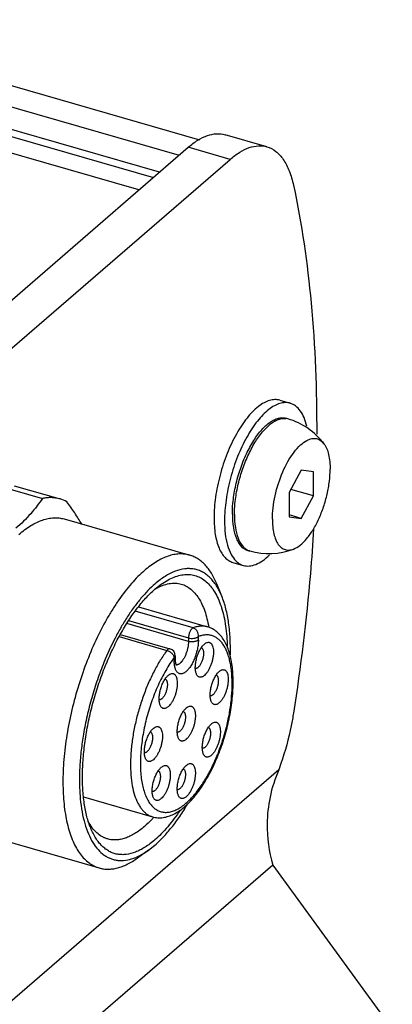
# Model space of a CAD drawing. Header units: millimetres. Extents: x 0 to 420, y 0 to 297.
# Tile 55 of 85: x 175 to 190, y 53 to 94. Entities that reach past the tile are written whole.
import ezdxf

# ---------------------------------------------------------------- set-up
doc = ezdxf.new("R2010")
doc.units = ezdxf.units.MM
doc.header["$LTSCALE"] = 23.1
for name, color, linetype in [('0000008877_2_KÖRPERKANTE', 7, 'CONTINUOUS'), ('0000019407_2_KÖRPERKANTE', 7, 'CONTINUOUS'), ('0000242733_2_KÖRPERKANTE', 7, 'CONTINUOUS'), ('0000244543_2_KÖRPERKANTE', 7, 'CONTINUOUS'), ('0000434248_2_KÖRPERKANTE', 7, 'CONTINUOUS')]:
    doc.layers.add(name, color=color, linetype=linetype)

msp = doc.modelspace()

# ---------------------------------------------------------------- linework, layer by layer
at = {"layer": '0000008877_2_KÖRPERKANTE', "color": 7, "linetype": 'Continuous'}
for p, q in [((185.5043, 78.4457), (185.9373, 78.3207)), ((183.5629, 71.7204), (183.9959, 71.5954))]:
    msp.add_line(p, q, dxfattribs=at)
for points, knots in [([(185.5043, 78.4455), (185.4381, 78.4644), (185.2939, 78.4816), (185.0696, 78.4423), (184.8385, 78.3413), (184.5072, 78.1152), (184.1038, 77.6856), (183.6759, 77.0219), (183.304, 76.2248), (183.0157, 75.3481), (182.8323, 74.4538), (182.7836, 73.8554), (182.7836, 73.5675)], [0, 0, 0, 0, 0.034099, 0.0706863, 0.111663, 0.1581828, 0.2686675, 0.40081, 0.5484179, 0.703509, 0.8572622, 1, 1, 1, 1]), ([(185.9373, 78.3205), (185.8711, 78.3394), (185.7269, 78.3566), (185.5026, 78.3173), (185.2715, 78.2163), (184.9402, 77.9902), (184.5368, 77.5606), (184.1089, 76.8969), (183.737, 76.0998), (183.4487, 75.2231), (183.2653, 74.3288), (183.2166, 73.7304), (183.2166, 73.4425)], [0, 0, 0, 0, 0.034099, 0.0706863, 0.111663, 0.1581828, 0.2686675, 0.40081, 0.5484179, 0.703509, 0.8572622, 1, 1, 1, 1]), ([(186.6244, 77.3631), (186.5958, 77.4854), (186.5279, 77.7099), (186.3744, 78.0006), (186.1794, 78.2136), (186.018, 78.2974), (185.9373, 78.3205)], [0, 0, 0, 0, 0.3060969, 0.5687673, 0.7952143, 1, 1, 1, 1]), ([(182.7836, 73.5675), (182.7836, 73.3369), (182.8117, 72.9117), (182.9351, 72.4147), (183.0929, 72.1013), (183.2275, 71.9231), (183.3836, 71.7917), (183.5029, 71.7378), (183.5629, 71.7206)], [0, 0, 0, 0, 0.3253499, 0.5990536, 0.7149269, 0.8182622, 0.9118538, 1, 1, 1, 1]), ([(183.2166, 73.4425), (183.2166, 73.2618), (183.2345, 72.9207), (183.3216, 72.4497), (183.4662, 72.0628), (183.6128, 71.8539), (183.6948, 71.7746)], [0, 0, 0, 0, 0.3056147, 0.5763544, 0.8069716, 1, 1, 1, 1]), ([(183.996, 71.5956), (184.0761, 71.5727), (184.2554, 71.5578), (184.5316, 71.6313), (184.8132, 71.7926), (184.9889, 71.9429), (185.0773, 72.0291)], [0, 0, 0, 0, 0.2056242, 0.4324262, 0.6951157, 1, 1, 1, 1]), ([(183.6948, 71.7746), (183.7382, 71.7326), (183.8316, 71.6591), (183.9408, 71.6114), (183.996, 71.5956)], [0, 0, 0, 0, 0.5128018, 1, 1, 1, 1])]:
    msp.add_open_spline(points, degree=3, knots=knots, dxfattribs=at)
at = {"layer": '0000019407_2_KÖRPERKANTE', "color": 7, "linetype": 'Continuous'}
for p, q in [((185.8437, 77.6712), (185.7571, 77.6962)), ((186.3956, 75.5455), (185.8956, 74.6125)), ((186.8956, 75.4786), (186.3956, 75.5455)), ((186.8956, 74.4786), (186.8956, 75.4786)), ((186.8956, 74.4786), (185.9673, 74.7465)), ((185.8956, 74.6125), (185.8956, 73.6125)), ((186.3956, 73.5455), (186.8956, 74.4786)), ((186.3956, 73.5455), (185.8956, 73.6899)), ((185.8956, 73.6125), (186.3956, 73.5455)), ((184.2628, 72.1949), (184.1762, 72.2199))]:
    msp.add_line(p, q, dxfattribs=at)
at = {"layer": '0000019407_2_KÖRPERKANTE', "color": 9, "linetype": 'Continuous'}
for centre, radius, start, end in [((185.6957, 77.159), 0.5332, 73.88654, 82.92317), ((187.7317, 73.699), 4.1035, 179.84009, 179.99987), ((184.4122, 72.7105), 0.5369, 246.2403, 253.84301)]:
    msp.add_arc(centre, radius, start, end, dxfattribs=at)
at = {"layer": '0000019407_2_KÖRPERKANTE', "color": 7, "linetype": 'Continuous'}
for start, end in [(36.7871, 73.89789), (253.89789, 291.00867)]:
    msp.add_arc((185.0532, 74.933), 2.85, start, end, dxfattribs=at)
for points, knots in [([(183.5726, 74.2583), (183.5974, 74.4824), (183.6742, 74.9339), (183.86, 75.5922), (184.1079, 76.2138), (184.4039, 76.7636), (184.7306, 77.211), (185.0295, 77.4949), (185.2719, 77.6389), (185.4405, 77.702), (185.6038, 77.7245), (185.7086, 77.7103), (185.7571, 77.6963)], [0, 0, 0, 0, 0.1539504, 0.3119442, 0.4663177, 0.6100153, 0.7371405, 0.8434152, 0.8885403, 0.9289047, 0.9655231, 1, 1, 1, 1]), ([(185.6295, 75.4725), (185.7552, 75.7631), (185.9717, 76.1623), (186.3391, 76.5828), (186.5334, 76.7291), (186.6299, 76.7791)], [0, 0, 0, 0, 0.568889, 0.8046305, 1, 1, 1, 1]), ([(186.6299, 76.7791), (186.6936, 76.8121), (186.8213, 76.8614), (187.0225, 76.8663), (187.2034, 76.7877), (187.2953, 76.6937), (187.3357, 76.6398)], [0, 0, 0, 0, 0.2723917, 0.511593, 0.7442279, 1, 1, 1, 1]), ([(187.3357, 76.6398), (187.4315, 76.5119), (187.561, 76.1554), (187.5914, 75.7885), (187.5914, 75.5812)], [0, 0, 0, 0, 0.4352421, 1, 1, 1, 1]), ([(186.075, 72.2731), (186.1731, 72.3108), (186.3746, 72.438), (186.6431, 72.7164), (186.9004, 73.0856), (187.132, 73.5289), (187.3268, 74.0244), (187.4747, 74.5471), (187.567, 75.0689), (187.5914, 75.4148), (187.5914, 75.5812)], [0, 0, 0, 0, 0.0832602, 0.1853546, 0.3050159, 0.4384835, 0.5807824, 0.7260983, 0.8681648, 1, 1, 1, 1]), ([(185.1997, 73.5099), (185.1997, 73.6677), (185.2217, 73.9955), (185.334, 74.6599), (185.4922, 75.1551), (185.6295, 75.4725)], [0, 0, 0, 0, 0.2343035, 0.4865159, 1, 1, 1, 1]), ([(183.5416, 73.724), (183.5416, 73.7669), (183.5444, 73.9454), (183.5577, 74.1236), (183.5726, 74.2583)], [0, 0, 0, 0, 0.2406845, 1, 1, 1, 1]), ([(183.5416, 73.724), (183.5416, 73.5366), (183.5649, 73.1905), (183.6651, 72.7859), (183.7932, 72.53), (183.903, 72.385), (184.0303, 72.2782), (184.1273, 72.234), (184.1762, 72.2198)], [0, 0, 0, 0, 0.32467, 0.5987775, 0.7148965, 0.8182535, 0.9118536, 1, 1, 1, 1]), ([(185.1997, 73.5099), (185.1997, 73.3071), (185.2235, 73.0167), (185.3274, 72.6694), (185.4303, 72.4712), (185.5616, 72.3258), (185.7204, 72.2393), (185.8996, 72.221), (186.0169, 72.2507), (186.075, 72.2731)], [0, 0, 0, 0, 0.3378997, 0.4798661, 0.6018675, 0.7069624, 0.8018357, 0.8961817, 1, 1, 1, 1])]:
    msp.add_open_spline(points, degree=3, knots=knots, dxfattribs=at)
at = {"layer": '0000019407_2_KÖRPERKANTE', "color": 9, "linetype": 'Continuous'}
for points, knots in [([(183.6607, 74.2465), (183.6851, 74.4622), (183.759, 74.8968), (183.9356, 75.532), (184.1708, 76.1348), (184.4517, 76.6737), (184.7638, 77.1205), (185.0491, 77.4132), (185.2831, 77.5731), (185.4905, 77.6726), (185.6589, 77.7009), (185.7614, 77.6881)], [0, 0, 0, 0, 0.1516468, 0.3072538, 0.4598012, 0.6028122, 0.7307421, 0.8394268, 0.8860587, 0.9278909, 1, 1, 1, 1]), ([(183.6282, 73.7104), (183.6283, 73.7535), (183.6317, 73.9326), (183.6454, 74.1114), (183.6607, 74.2465)], [0, 0, 0, 0, 0.2407824, 1, 1, 1, 1]), ([(183.6282, 73.699), (183.6282, 73.5218), (183.6491, 73.1923), (183.752, 72.7496), (183.9247, 72.41), (184.1036, 72.2597), (184.1958, 72.2191)], [0, 0, 0, 0, 0.3206331, 0.5950378, 0.8175522, 1, 1, 1, 1])]:
    msp.add_open_spline(points, degree=3, knots=knots, dxfattribs=at)
at = {"layer": '0000242733_2_KÖRPERKANTE', "color": 7, "linetype": 'Continuous'}
for p, q in [((164.9131, 94.2229), (182.1874, 89.2362)), ((179.6765, 87.1661), (166.2631, 91.0383))]:
    msp.add_line(p, q, dxfattribs=at)
at = {"layer": '0000242733_2_KÖRPERKANTE', "color": 9, "linetype": 'Continuous'}
for p, q in [((164.9131, 93.3489), (181.3401, 88.6068)), ((180.5265, 87.9023), (164.9131, 92.4095)), ((164.9131, 92.1208), (180.2765, 87.6858))]:
    msp.add_line(p, q, dxfattribs=at)
at = {"layer": '0000244543_2_KÖRPERKANTE', "color": 7, "linetype": 'Continuous'}
for p, q in [((184.9725, 88.9526), (183.2405, 89.4526)), ((147.388, 59.2035), (181.7151, 88.9315)), ((149.1201, 58.7035), (183.4471, 88.4315)), ((185.5537, 63.3786), (185.4637, 63.1146)), ((185.2186, 59.1704), (190.1624, 52.3789))]:
    msp.add_line(p, q, dxfattribs=at)
at = {"layer": '0000244543_2_KÖRPERKANTE', "color": 9, "linetype": 'Continuous'}
for p, q in [((183.4471, 88.4315), (181.7151, 88.9315)), ((185.4637, 63.1146), (147.1035, 29.8938)), ((185.2186, 59.1704), (150.8126, 29.3739))]:
    msp.add_line(p, q, dxfattribs=at)
at = {"layer": '0000244543_2_KÖRPERKANTE', "color": 7, "linetype": 'Continuous'}
for points, knots in [([(181.7151, 88.9315), (181.8411, 89.0407), (182.0918, 89.23), (182.4893, 89.4276), (182.8771, 89.5117), (183.1272, 89.4853), (183.2405, 89.4526)], [0, 0, 0, 0, 0.2986027, 0.5595208, 0.7888677, 1, 1, 1, 1]), ([(183.4471, 88.4315), (183.5732, 88.5407), (183.8239, 88.73), (184.2214, 88.9276), (184.6091, 89.0117), (184.8592, 88.9853), (184.9725, 88.9526)], [0, 0, 0, 0, 0.2986027, 0.5595208, 0.7888677, 1, 1, 1, 1]), ([(184.9725, 88.9526), (185.1042, 88.9145), (185.3676, 88.7751), (185.6818, 88.4192), (185.9241, 87.9341), (186.0296, 87.5613), (186.0728, 87.3584)], [0, 0, 0, 0, 0.2030389, 0.4288858, 0.6927079, 1, 1, 1, 1]), ([(186.0728, 87.3584), (186.4152, 85.7501), (186.9055, 82.3177), (187.039, 78.8569), (187.0332, 77.0432)], [0, 0, 0, 0, 0.4755122, 1, 1, 1, 1]), ([(186.9072, 73.1307), (186.8697, 72.505), (186.6834, 69.9436), (186.3712, 67.3918), (186.0728, 65.4737)], [0, 0, 0, 0, 0.2440772, 1, 1, 1, 1]), ([(186.0728, 65.4737), (186.0455, 65.2983), (185.9183, 64.5896), (185.729, 63.892), (185.5537, 63.3786)], [0, 0, 0, 0, 0.2464445, 1, 1, 1, 1]), ([(185.4637, 63.1146), (185.3027, 62.7537), (185.0687, 62.0191), (184.9252, 60.6799), (185.0538, 59.7241), (185.2186, 59.1704)], [0, 0, 0, 0, 0.2946845, 0.5692563, 1, 1, 1, 1])]:
    msp.add_open_spline(points, degree=3, knots=knots, dxfattribs=at)
at = {"layer": '0000434248_2_KÖRPERKANTE', "color": 7, "linetype": 'Continuous'}
for p, q in [((173.7799, 74.9211), (175.678, 74.3731)), ((174.5137, 74.8987), (176.4118, 74.3508)), ((176.5788, 73.522), (181.7749, 72.022)), ((180.3358, 70.6079), (180.5962, 70.8138)), ((183.1052, 70.3178), (182.8938, 70.8352)), ((179.6531, 69.8763), (182.5122, 69.0509)), ((178.9038, 68.735), (180.9583, 68.1419)), ((182.3838, 68.3322), (182.4163, 68.3579)), ((181.1751, 67.8537), (181.1751, 67.7099)), ((180.886, 67.0351), (180.9185, 67.0608)), ((182.9965, 67.197), (183.029, 67.2227)), ((181.6349, 65.6863), (181.6674, 65.712)), ((182.6726, 65.0225), (182.7052, 65.0483)), ((180.2733, 64.8386), (180.3058, 64.8643)), ((181.6349, 63.3047), (181.6674, 63.3305)), ((180.5971, 63.2252), (180.6297, 63.2509)), ((177.3793, 61.9978), (180.2379, 61.1726)), ((172.8346, 60.5516), (178.0307, 59.0516)), ((180.0646, 59.7846), (179.6099, 59.4595)), ((180.0646, 59.7846), (180.3358, 59.9991))]:
    msp.add_line(p, q, dxfattribs=at)
at = {"layer": '0000434248_2_KÖRPERKANTE', "color": 9, "linetype": 'Continuous'}
for p, q in [((181.9145, 69.0045), (179.5163, 69.6968)), ((181.7251, 68.446), (179.1689, 69.1839)), ((179.2466, 69.3053), (181.7251, 68.5898)), ((178.8528, 68.6425), (180.8356, 68.0701)), ((181.7251, 68.5898), (181.7251, 68.446)), ((182.1349, 68.5009), (182.1349, 68.6447)), ((181.1349, 67.7787), (181.1349, 67.6349))]:
    msp.add_line(p, q, dxfattribs=at)
at = {"layer": '0000434248_2_KÖRPERKANTE', "color": 7, "linetype": 'Continuous'}
for centre, radius, start, end in [((176.0117, 72.9714), 1.4363, 61.83586, 73.82524), ((180.8751, 67.8537), 0.3, 0.00089, 73.89789)]:
    msp.add_arc(centre, radius, start, end, dxfattribs=at)
for points, knots in [([(175.678, 74.3731), (175.6059, 74.2641), (175.4518, 74.0472), (175.101, 73.6196), (174.7985, 73.3228), (174.5817, 73.135)], [0, 0, 0, 0, 0.2363885, 0.4810629, 1, 1, 1, 1]), ([(176.4118, 74.3508), (176.3543, 74.3674), (176.2363, 74.3934), (176.054, 74.41), (175.8665, 74.4041), (175.7411, 74.3857), (175.678, 74.3731)], [0, 0, 0, 0, 0.2423258, 0.4878075, 0.7394743, 1, 1, 1, 1]), ([(177.3038, 73.3128), (177.2126, 73.4683), (177.015, 73.7817), (176.8019, 74.0845), (176.6896, 74.2376)], [0, 0, 0, 0, 0.487149, 1, 1, 1, 1]), ([(174.7067, 72.8825), (174.7867, 72.9518), (174.9465, 73.0806), (175.193, 73.2479), (175.4372, 73.3819), (175.6779, 73.4818), (175.9138, 73.5468), (176.1438, 73.5765), (176.3665, 73.5702), (176.5098, 73.5419), (176.5788, 73.522)], [0, 0, 0, 0, 0.1542106, 0.2985014, 0.433221, 0.5590435, 0.6769978, 0.7885211, 0.8954579, 1, 1, 1, 1]), ([(181.7749, 72.022), (181.706, 72.0419), (181.5627, 72.0702), (181.34, 72.0765), (181.1099, 72.0468), (180.874, 71.9818), (180.6334, 71.8819), (180.3892, 71.7479), (180.1427, 71.5806), (179.9829, 71.4518), (179.9028, 71.3825)], [0, 0, 0, 0, 0.1045421, 0.2114789, 0.3230022, 0.4409565, 0.566779, 0.7014986, 0.8457894, 1, 1, 1, 1]), ([(182.8938, 70.8352), (182.8322, 70.9859), (182.7273, 71.2004), (182.5545, 71.4557), (182.418, 71.6186), (182.2714, 71.7577), (182.1151, 71.8724), (181.9498, 71.9621), (181.8337, 72.005), (181.7749, 72.022)], [0, 0, 0, 0, 0.2894796, 0.4221212, 0.547507, 0.6666175, 0.7807014, 0.8912606, 1, 1, 1, 1]), ([(183.1052, 70.3178), (183.0734, 70.3957), (183.0059, 70.5444), (182.889, 70.7512), (182.76, 70.9335), (182.6195, 71.0904), (182.4681, 71.2211), (182.3062, 71.3248), (182.1348, 71.4008), (181.9548, 71.4485), (181.7673, 71.4676), (181.5027, 71.4549), (181.2314, 71.3824), (180.9635, 71.2619), (180.7536, 71.1419), (180.542, 70.9954), (180.4047, 70.884), (180.3358, 70.8244)], [0, 0, 0, 0, 0.0727601, 0.1410336, 0.2051227, 0.2654775, 0.3227113, 0.3776043, 0.4310847, 0.4841815, 0.5379531, 0.5934067, 0.7125356, 0.7777451, 0.8472348, 0.9212755, 1, 1, 1, 1]), ([(179.9028, 71.3825), (179.81, 71.3021), (179.625, 71.1282), (179.3583, 70.8405), (179.095, 70.5193), (178.8368, 70.1665), (178.5854, 69.7844), (178.2559, 69.2302), (177.8734, 68.4807), (177.4718, 67.5217), (177.1306, 66.513), (176.8585, 65.4799), (176.6621, 64.4485), (176.5465, 63.4445), (176.5191, 62.6361), (176.5422, 62.0241), (176.5805, 61.5966), (176.6398, 61.1939), (176.7197, 60.8187), (176.8198, 60.4732), (176.9396, 60.1596), (177.0783, 59.8797), (177.2352, 59.6354), (177.4097, 59.4282), (177.6009, 59.2597), (177.8076, 59.1314), (177.9558, 59.0732), (178.0307, 59.0516)], [0, 0, 0, 0, 0.02683, 0.0554091, 0.0856765, 0.1175421, 0.1508905, 0.185586, 0.2583771, 0.3345533, 0.412588, 0.4908783, 0.5678112, 0.6418286, 0.7114963, 0.7443131, 0.775602, 0.8052563, 0.8331961, 0.8593736, 0.8837804, 0.9064563, 0.9275004, 0.9470829, 0.9654558, 0.9829571, 1, 1, 1, 1]), ([(180.5962, 70.8138), (180.6825, 70.8755), (180.854, 70.9858), (181.119, 71.1134), (181.3787, 71.1946), (181.631, 71.2284), (181.8737, 71.2135), (182.104, 71.1497), (182.319, 71.0377), (182.5164, 70.8792), (182.6948, 70.6765), (182.8531, 70.4314), (182.9905, 70.1462), (183.1062, 69.823), (183.1994, 69.4644), (183.2694, 69.0732), (183.3156, 68.6524), (183.33, 68.362), (183.3335, 68.2127)], [0, 0, 0, 0, 0.0642998, 0.1233909, 0.1778589, 0.22862, 0.2769329, 0.3243357, 0.3724832, 0.4229341, 0.4769801, 0.5355719, 0.5993272, 0.6685779, 0.7434242, 0.8237826, 0.9094235, 1, 1, 1, 1]), ([(180.3358, 70.8244), (180.2355, 70.7375), (180.0357, 70.5472), (179.7497, 70.2286), (179.4688, 69.869), (179.1952, 69.4714), (178.9313, 69.0392), (178.5902, 68.4121), (178.3639, 67.9157), (178.2248, 67.5744)], [0, 0, 0, 0, 0.1019417, 0.2115263, 0.328409, 0.4520738, 0.5818722, 0.7170457, 1, 1, 1, 1]), ([(180.3672, 70.6337), (180.4571, 70.6849), (180.6359, 70.7715), (180.9112, 70.8509), (181.1361, 70.8681), (181.3065, 70.8509), (181.3883, 70.8325), (181.4283, 70.821)], [0, 0, 0, 0, 0.2807485, 0.5364011, 0.7731381, 0.8872298, 1, 1, 1, 1]), ([(181.4283, 70.821), (181.4982, 70.8008), (181.6365, 70.7443), (181.8268, 70.6157), (181.9997, 70.4447), (182.1542, 70.2333), (182.2894, 69.9833), (182.4045, 69.697), (182.4988, 69.3765), (182.5456, 69.15), (182.5658, 69.0319)], [0, 0, 0, 0, 0.0980113, 0.199448, 0.3073049, 0.4238922, 0.5507886, 0.6889188, 0.8386696, 1, 1, 1, 1]), ([(177.6772, 60.702), (177.6143, 60.856), (177.5066, 61.1914), (177.3998, 61.7354), (177.3404, 62.3388), (177.3296, 62.992), (177.3674, 63.6846), (177.4533, 64.4053), (177.586, 65.1426), (177.7632, 65.8842), (177.9822, 66.6182), (178.2393, 67.3327), (178.5304, 68.0158), (178.8507, 68.6566), (179.1949, 69.2447), (179.5576, 69.7707), (179.9327, 70.2259), (180.2006, 70.4908), (180.3358, 70.6079)], [0, 0, 0, 0, 0.0466028, 0.0983968, 0.155129, 0.2163208, 0.2813281, 0.3493832, 0.4196298, 0.4911513, 0.5629978, 0.6342108, 0.7038484, 0.7710106, 0.8348661, 0.894683, 0.9498649, 1, 1, 1, 1]), ([(183.4565, 67.8304), (183.4636, 68.0693), (183.461, 68.5303), (183.4022, 69.1905), (183.2897, 69.7847), (183.1736, 70.1505), (183.1052, 70.3178)], [0, 0, 0, 0, 0.2836476, 0.5463236, 0.7855531, 1, 1, 1, 1]), ([(180.2379, 61.1726), (180.3088, 61.1522), (180.4563, 61.1267), (180.6822, 61.1362), (180.9073, 61.1898), (181.1283, 61.2831), (181.3444, 61.4123), (181.5558, 61.5747), (181.7622, 61.7684), (181.9632, 61.9916), (182.1582, 62.2425), (182.346, 62.5192), (182.5253, 62.8193), (182.7544, 63.2531), (183.0086, 63.8351), (183.2549, 64.5691), (183.4377, 65.3215), (183.5327, 65.9495), (183.5701, 66.4386), (183.5783, 66.7881), (183.5668, 67.1223), (183.5356, 67.4385), (183.4844, 67.7345), (183.413, 68.0084), (183.3208, 68.2585), (183.2067, 68.483), (183.0694, 68.6797), (182.9075, 68.845), (182.7214, 68.9734), (182.5831, 69.0305), (182.5122, 69.0509)], [0, 0, 0, 0, 0.0225109, 0.0452635, 0.0685518, 0.0927473, 0.1182048, 0.1452078, 0.1739381, 0.2044755, 0.2368094, 0.2708542, 0.3064637, 0.3434434, 0.4205359, 0.5000014, 0.5794668, 0.656559, 0.6935386, 0.7291479, 0.7631926, 0.7955262, 0.8260634, 0.8547934, 0.8817961, 0.9072533, 0.9314486, 0.9547367, 0.9774891, 1, 1, 1, 1]), ([(182.0514, 67.094), (182.0436, 67.1132), (182.0301, 67.1551), (182.0167, 67.2231), (182.0093, 67.2986), (182.0075, 67.4106), (182.0213, 67.5602), (182.0598, 67.7428), (182.1185, 67.9218), (182.1935, 68.0857), (182.2684, 68.2056), (182.3334, 68.2845), (182.3669, 68.3176), (182.3838, 68.3322)], [0, 0, 0, 0, 0.0466182, 0.0984295, 0.1551805, 0.2163927, 0.3494299, 0.4911876, 0.6342386, 0.7710197, 0.8946463, 0.9498498, 1, 1, 1, 1]), ([(182.2593, 68.1862), (182.2689, 68.182), (182.2877, 68.1691), (182.3101, 68.1405), (182.3277, 68.1031), (182.3379, 68.0664), (182.3437, 68.0336), (182.348, 67.9966), (182.3498, 67.9468), (182.3466, 67.8839), (182.338, 67.818), (182.3243, 67.7506), (182.2999, 67.6616), (182.26, 67.5577), (182.208, 67.4646), (182.161, 67.4038), (182.1364, 67.3788), (182.1239, 67.368)], [0, 0, 0, 0, 0.034913, 0.0740768, 0.1193101, 0.1713312, 0.199903, 0.2300973, 0.2949587, 0.3649782, 0.4389408, 0.5154615, 0.5930525, 0.7452538, 0.8839505, 0.9452415, 1, 1, 1, 1]), ([(182.4163, 68.3579), (182.438, 68.3735), (182.4811, 68.3985), (182.541, 68.4113), (182.5844, 68.4064), (182.6144, 68.3959), (182.642, 68.3787), (182.667, 68.3551), (182.6893, 68.3255), (182.7164, 68.2762), (182.7414, 68.2002), (182.7575, 68.095), (182.7605, 67.9751), (182.7502, 67.845), (182.727, 67.7089), (182.6917, 67.572), (182.6455, 67.4389), (182.5901, 67.3145), (182.5275, 67.2031), (182.4599, 67.1087), (182.4095, 67.0555), (182.3838, 67.0332)], [0, 0, 0, 0, 0.0468076, 0.0863711, 0.1046739, 0.1228001, 0.141452, 0.1612587, 0.1827106, 0.206142, 0.2595393, 0.3218636, 0.3922522, 0.4691137, 0.550394, 0.6337627, 0.7167669, 0.7969749, 0.8721205, 0.9402635, 1, 1, 1, 1]), ([(178.2248, 67.5744), (178.1279, 67.3367), (177.9466, 66.8529), (177.7141, 66.1123), (177.5219, 65.361), (177.4216, 64.8551), (177.379, 64.6027)], [0, 0, 0, 0, 0.2487415, 0.5004409, 0.7519184, 1, 1, 1, 1]), ([(181.1751, 67.7099), (181.1751, 67.677), (181.1775, 67.6171), (181.1875, 67.547), (181.1988, 67.502), (181.2069, 67.4777), (181.2141, 67.4608), (181.2188, 67.4521), (181.2207, 67.4491)], [0, 0, 0, 0, 0.3690716, 0.672252, 0.7931259, 0.8897874, 0.9594721, 1, 1, 1, 1]), ([(182.1239, 67.368), (182.1146, 67.3598), (182.0959, 67.3456), (182.0665, 67.3299), (182.0378, 67.3218), (182.0188, 67.3216), (182.01, 67.323)], [0, 0, 0, 0, 0.2953697, 0.5565817, 0.7883536, 1, 1, 1, 1]), ([(180.5537, 65.7969), (180.5458, 65.8161), (180.5323, 65.858), (180.519, 65.926), (180.5116, 66.0015), (180.5097, 66.1135), (180.5235, 66.2631), (180.562, 66.4457), (180.6207, 66.6247), (180.6958, 66.7886), (180.7706, 66.9085), (180.8356, 66.9874), (180.8691, 67.0205), (180.886, 67.0351)], [0, 0, 0, 0, 0.0466182, 0.0984295, 0.1551805, 0.2163927, 0.3494299, 0.4911876, 0.6342386, 0.7710197, 0.8946463, 0.9498498, 1, 1, 1, 1]), ([(180.9185, 67.0608), (180.9403, 67.0764), (180.9834, 67.1014), (181.0433, 67.1142), (181.0867, 67.1093), (181.1166, 67.0988), (181.1442, 67.0816), (181.1693, 67.0581), (181.1916, 67.0284), (181.2186, 66.9792), (181.2436, 66.9031), (181.2597, 66.7979), (181.2627, 66.6781), (181.2525, 66.5479), (181.2293, 66.4119), (181.1939, 66.2749), (181.1478, 66.1418), (181.0924, 66.0174), (181.0298, 65.906), (180.9622, 65.8117), (180.9118, 65.7584), (180.886, 65.7361)], [0, 0, 0, 0, 0.0468076, 0.0863711, 0.1046739, 0.1228001, 0.141452, 0.1612587, 0.1827106, 0.206142, 0.2595393, 0.3218636, 0.3922522, 0.4691137, 0.550394, 0.6337627, 0.7167669, 0.7969749, 0.8721205, 0.9402635, 1, 1, 1, 1]), ([(182.3838, 67.0332), (182.3677, 67.0193), (182.3359, 66.995), (182.2857, 66.9687), (182.2365, 66.9556), (182.1894, 66.9564), (182.1459, 66.9718), (182.1076, 67.001), (182.0753, 67.0427), (182.0588, 67.0759), (182.0514, 67.094)], [0, 0, 0, 0, 0.1528852, 0.2876329, 0.4069424, 0.5160309, 0.622444, 0.7344619, 0.8588914, 1, 1, 1, 1]), ([(182.6642, 65.9587), (182.6563, 65.978), (182.6428, 66.0199), (182.6295, 66.0879), (182.6221, 66.1633), (182.6202, 66.2753), (182.634, 66.4249), (182.6725, 66.6076), (182.7312, 66.7865), (182.8063, 66.9504), (182.8811, 67.0703), (182.9461, 67.1492), (182.9796, 67.1823), (182.9965, 67.197)], [0, 0, 0, 0, 0.0466182, 0.0984295, 0.1551805, 0.2163927, 0.3494299, 0.4911876, 0.6342386, 0.7710197, 0.8946463, 0.9498498, 1, 1, 1, 1]), ([(182.872, 67.051), (182.8817, 67.0467), (182.9005, 67.0339), (182.9229, 67.0053), (182.9404, 66.9678), (182.9506, 66.9312), (182.9564, 66.8983), (182.9608, 66.8613), (182.9626, 66.8115), (182.9593, 66.7487), (182.9507, 66.6827), (182.9371, 66.6154), (182.9127, 66.5263), (182.8728, 66.4224), (182.8207, 66.3294), (182.7737, 66.2685), (182.7492, 66.2435), (182.7367, 66.2327)], [0, 0, 0, 0, 0.034913, 0.0740768, 0.1193101, 0.1713312, 0.199903, 0.2300973, 0.2949587, 0.3649782, 0.4389408, 0.5154615, 0.5930525, 0.7452538, 0.8839505, 0.9452415, 1, 1, 1, 1]), ([(183.029, 67.2227), (183.0508, 67.2382), (183.0939, 67.2633), (183.1538, 67.2761), (183.1972, 67.2711), (183.2271, 67.2606), (183.2547, 67.2434), (183.2798, 67.2199), (183.3021, 67.1903), (183.3291, 67.141), (183.3541, 67.065), (183.3702, 66.9597), (183.3732, 66.8399), (183.363, 66.7097), (183.3398, 66.5737), (183.3044, 66.4367), (183.2583, 66.3036), (183.2029, 66.1792), (183.1403, 66.0679), (183.0727, 65.9735), (183.0223, 65.9202), (182.9965, 65.8979)], [0, 0, 0, 0, 0.0468076, 0.0863711, 0.1046739, 0.1228001, 0.141452, 0.1612587, 0.1827106, 0.206142, 0.2595393, 0.3218636, 0.3922522, 0.4691137, 0.550394, 0.6337627, 0.7167669, 0.7969749, 0.8721205, 0.9402635, 1, 1, 1, 1]), ([(180.7615, 66.8891), (180.7712, 66.8849), (180.79, 66.872), (180.8124, 66.8434), (180.8299, 66.806), (180.8401, 66.7693), (180.8459, 66.7365), (180.8503, 66.6995), (180.8521, 66.6497), (180.8488, 66.5868), (180.8402, 66.5209), (180.8266, 66.4535), (180.8022, 66.3645), (180.7623, 66.2606), (180.7102, 66.1675), (180.6632, 66.1067), (180.6387, 66.0817), (180.6262, 66.0709)], [0, 0, 0, 0, 0.034913, 0.0740768, 0.1193101, 0.1713312, 0.199903, 0.2300973, 0.2949587, 0.3649782, 0.4389408, 0.5154615, 0.5930525, 0.7452538, 0.8839505, 0.9452415, 1, 1, 1, 1]), ([(182.7367, 66.2327), (182.7273, 66.2246), (182.7087, 66.2103), (182.6792, 66.1947), (182.6505, 66.1865), (182.6316, 66.1864), (182.6228, 66.1877)], [0, 0, 0, 0, 0.2953697, 0.5565817, 0.7883536, 1, 1, 1, 1]), ([(180.6262, 66.0709), (180.6168, 66.0628), (180.5982, 66.0485), (180.5687, 66.0329), (180.54, 66.0247), (180.5211, 66.0245), (180.5123, 66.0259)], [0, 0, 0, 0, 0.2953697, 0.5565817, 0.7883536, 1, 1, 1, 1]), ([(180.886, 65.7361), (180.87, 65.7222), (180.8382, 65.6979), (180.7879, 65.6716), (180.7388, 65.6585), (180.6917, 65.6593), (180.6482, 65.6747), (180.6099, 65.704), (180.5775, 65.7456), (180.5611, 65.7788), (180.5537, 65.7969)], [0, 0, 0, 0, 0.1528852, 0.2876329, 0.4069424, 0.5160309, 0.622444, 0.7344619, 0.8588914, 1, 1, 1, 1]), ([(181.6674, 65.712), (181.6891, 65.7276), (181.7323, 65.7526), (181.7921, 65.7654), (181.8356, 65.7605), (181.8655, 65.75), (181.8931, 65.7328), (181.9181, 65.7092), (181.9404, 65.6796), (181.9675, 65.6303), (181.9925, 65.5543), (182.0086, 65.4491), (182.0116, 65.3292), (182.0013, 65.1991), (181.9781, 65.063), (181.9428, 64.9261), (181.8966, 64.793), (181.8413, 64.6686), (181.7786, 64.5572), (181.7111, 64.4628), (181.6606, 64.4096), (181.6349, 64.3873)], [0, 0, 0, 0, 0.0468076, 0.0863711, 0.1046739, 0.1228001, 0.141452, 0.1612587, 0.1827106, 0.206142, 0.2595393, 0.3218636, 0.3922522, 0.4691137, 0.550394, 0.6337627, 0.7167669, 0.7969749, 0.8721205, 0.9402635, 1, 1, 1, 1]), ([(182.9965, 65.8979), (182.9805, 65.884), (182.9487, 65.8598), (182.8984, 65.8335), (182.8493, 65.8203), (182.8022, 65.8212), (182.7587, 65.8366), (182.7204, 65.8658), (182.688, 65.9075), (182.6716, 65.9406), (182.6642, 65.9587)], [0, 0, 0, 0, 0.1528852, 0.2876329, 0.4069424, 0.5160309, 0.622444, 0.7344619, 0.8588914, 1, 1, 1, 1]), ([(181.3025, 64.4481), (181.2947, 64.4673), (181.2812, 64.5092), (181.2679, 64.5772), (181.2604, 64.6527), (181.2586, 64.7647), (181.2724, 64.9143), (181.3109, 65.0969), (181.3696, 65.2759), (181.4447, 65.4398), (181.5195, 65.5597), (181.5845, 65.6386), (181.618, 65.6717), (181.6349, 65.6863)], [0, 0, 0, 0, 0.0466182, 0.0984295, 0.1551805, 0.2163927, 0.3494299, 0.4911876, 0.6342386, 0.7710197, 0.8946463, 0.9498498, 1, 1, 1, 1]), ([(181.5104, 65.5403), (181.52, 65.5361), (181.5389, 65.5232), (181.5613, 65.4946), (181.5788, 65.4572), (181.589, 65.4205), (181.5948, 65.3877), (181.5991, 65.3507), (181.6009, 65.3009), (181.5977, 65.238), (181.5891, 65.1721), (181.5755, 65.1047), (181.551, 65.0157), (181.5111, 64.9118), (181.4591, 64.8187), (181.4121, 64.7579), (181.3875, 64.7329), (181.3751, 64.7221)], [0, 0, 0, 0, 0.034913, 0.0740768, 0.1193101, 0.1713312, 0.199903, 0.2300973, 0.2949587, 0.3649782, 0.4389408, 0.5154615, 0.5930525, 0.7452538, 0.8839505, 0.9452415, 1, 1, 1, 1]), ([(180.3058, 64.8643), (180.3275, 64.8798), (180.3706, 64.9049), (180.4305, 64.9177), (180.474, 64.9127), (180.5039, 64.9022), (180.5315, 64.885), (180.5565, 64.8615), (180.5788, 64.8319), (180.6059, 64.7826), (180.6309, 64.7066), (180.647, 64.6013), (180.65, 64.4815), (180.6397, 64.3513), (180.6165, 64.2153), (180.5812, 64.0783), (180.535, 63.9452), (180.4796, 63.8208), (180.417, 63.7095), (180.3494, 63.6151), (180.299, 63.5618), (180.2733, 63.5395)], [0, 0, 0, 0, 0.0468076, 0.0863711, 0.1046739, 0.1228001, 0.141452, 0.1612587, 0.1827106, 0.206142, 0.2595393, 0.3218636, 0.3922522, 0.4691137, 0.550394, 0.6337627, 0.7167669, 0.7969749, 0.8721205, 0.9402635, 1, 1, 1, 1]), ([(182.3403, 63.7843), (182.3324, 63.8036), (182.3189, 63.8455), (182.3056, 63.9135), (182.2982, 63.9889), (182.2963, 64.1009), (182.3101, 64.2505), (182.3486, 64.4332), (182.4073, 64.6121), (182.4824, 64.776), (182.5572, 64.8959), (182.6222, 64.9748), (182.6557, 65.0079), (182.6726, 65.0225)], [0, 0, 0, 0, 0.0466182, 0.0984295, 0.1551805, 0.2163927, 0.3494299, 0.4911876, 0.6342386, 0.7710197, 0.8946463, 0.9498498, 1, 1, 1, 1]), ([(182.7052, 65.0483), (182.7269, 65.0638), (182.77, 65.0889), (182.8299, 65.1017), (182.8733, 65.0967), (182.9032, 65.0862), (182.9308, 65.069), (182.9559, 65.0455), (182.9782, 65.0159), (183.0052, 64.9666), (183.0302, 64.8906), (183.0463, 64.7853), (183.0493, 64.6655), (183.0391, 64.5353), (183.0159, 64.3993), (182.9805, 64.2623), (182.9344, 64.1292), (182.879, 64.0048), (182.8164, 63.8935), (182.7488, 63.7991), (182.6984, 63.7458), (182.6726, 63.7235)], [0, 0, 0, 0, 0.0468076, 0.0863711, 0.1046739, 0.1228001, 0.141452, 0.1612587, 0.1827106, 0.206142, 0.2595393, 0.3218636, 0.3922522, 0.4691137, 0.550394, 0.6337627, 0.7167669, 0.7969749, 0.8721205, 0.9402635, 1, 1, 1, 1]), ([(177.379, 64.6027), (177.3413, 64.3792), (177.2784, 63.938), (177.2216, 63.2858), (177.2043, 62.6606), (177.2267, 62.0705), (177.2885, 61.5227), (177.389, 61.0241), (177.527, 60.5807), (177.7012, 60.1978), (177.9101, 59.8801), (178.1164, 59.6691), (178.2952, 59.5414), (178.4335, 59.4664), (178.5781, 59.4107), (178.7285, 59.3746), (178.884, 59.3581), (179.1012, 59.3624), (179.3864, 59.4204), (179.7313, 59.566), (179.953, 59.7049), (180.0646, 59.7846)], [0, 0, 0, 0, 0.0935061, 0.1838026, 0.2700259, 0.351409, 0.4273113, 0.4972573, 0.5609875, 0.6185279, 0.6702866, 0.7171702, 0.7392677, 0.7607587, 0.7819147, 0.8030246, 0.8243795, 0.846258, 0.892494, 0.9434098, 1, 1, 1, 1]), ([(179.9409, 63.6003), (179.9331, 63.6196), (179.9196, 63.6615), (179.9062, 63.7295), (179.8988, 63.8049), (179.897, 63.9169), (179.9108, 64.0665), (179.9493, 64.2492), (180.008, 64.4282), (180.0831, 64.592), (180.1579, 64.7119), (180.2229, 64.7908), (180.2564, 64.8239), (180.2733, 64.8386)], [0, 0, 0, 0, 0.0466182, 0.0984295, 0.1551805, 0.2163927, 0.3494299, 0.4911876, 0.6342386, 0.7710197, 0.8946463, 0.9498498, 1, 1, 1, 1]), ([(180.1488, 64.6926), (180.1584, 64.6884), (180.1772, 64.6755), (180.1996, 64.6469), (180.2172, 64.6095), (180.2274, 64.5728), (180.2332, 64.5399), (180.2375, 64.5029), (180.2393, 64.4532), (180.2361, 64.3903), (180.2275, 64.3244), (180.2138, 64.257), (180.1894, 64.168), (180.1495, 64.064), (180.0975, 63.971), (180.0505, 63.9101), (180.0259, 63.8851), (180.0134, 63.8743)], [0, 0, 0, 0, 0.034913, 0.0740768, 0.1193101, 0.1713312, 0.199903, 0.2300973, 0.2949587, 0.3649782, 0.4389408, 0.5154615, 0.5930525, 0.7452538, 0.8839505, 0.9452415, 1, 1, 1, 1]), ([(181.3751, 64.7221), (181.3657, 64.7139), (181.347, 64.6997), (181.3176, 64.684), (181.2889, 64.6759), (181.2699, 64.6757), (181.2611, 64.6771)], [0, 0, 0, 0, 0.2953697, 0.5565817, 0.7883536, 1, 1, 1, 1]), ([(182.5481, 64.8766), (182.5578, 64.8723), (182.5766, 64.8595), (182.599, 64.8309), (182.6166, 64.7934), (182.6267, 64.7568), (182.6325, 64.7239), (182.6369, 64.6869), (182.6387, 64.6371), (182.6354, 64.5743), (182.6268, 64.5083), (182.6132, 64.441), (182.5888, 64.3519), (182.5489, 64.248), (182.4968, 64.155), (182.4498, 64.0941), (182.4253, 64.0691), (182.4128, 64.0583)], [0, 0, 0, 0, 0.034913, 0.0740768, 0.1193101, 0.1713312, 0.199903, 0.2300973, 0.2949587, 0.3649782, 0.4389408, 0.5154615, 0.5930525, 0.7452538, 0.8839505, 0.9452415, 1, 1, 1, 1]), ([(181.6349, 64.3873), (181.6189, 64.3734), (181.587, 64.3491), (181.5368, 64.3228), (181.4877, 64.3097), (181.4406, 64.3105), (181.397, 64.3259), (181.3587, 64.3551), (181.3264, 64.3968), (181.3099, 64.43), (181.3025, 64.4481)], [0, 0, 0, 0, 0.1528852, 0.2876329, 0.4069424, 0.5160309, 0.622444, 0.7344619, 0.8588914, 1, 1, 1, 1]), ([(180.0134, 63.8743), (180.0041, 63.8662), (179.9854, 63.8519), (179.956, 63.8363), (179.9273, 63.8281), (179.9083, 63.828), (179.8995, 63.8293)], [0, 0, 0, 0, 0.2953697, 0.5565817, 0.7883536, 1, 1, 1, 1]), ([(182.4128, 64.0583), (182.4034, 64.0502), (182.3848, 64.0359), (182.3553, 64.0203), (182.3266, 64.0121), (182.3077, 64.012), (182.2989, 64.0133)], [0, 0, 0, 0, 0.2953697, 0.5565817, 0.7883536, 1, 1, 1, 1]), ([(182.6726, 63.7235), (182.6566, 63.7096), (182.6248, 63.6854), (182.5745, 63.6591), (182.5254, 63.6459), (182.4783, 63.6468), (182.4348, 63.6622), (182.3965, 63.6914), (182.3641, 63.7331), (182.3477, 63.7662), (182.3403, 63.7843)], [0, 0, 0, 0, 0.1528852, 0.2876329, 0.4069424, 0.5160309, 0.622444, 0.7344619, 0.8588914, 1, 1, 1, 1]), ([(180.2733, 63.5395), (180.2572, 63.5257), (180.2254, 63.5014), (180.1752, 63.4751), (180.126, 63.4619), (180.0789, 63.4628), (180.0354, 63.4782), (179.9971, 63.5074), (179.9648, 63.5491), (179.9483, 63.5822), (179.9409, 63.6003)], [0, 0, 0, 0, 0.1528852, 0.2876329, 0.4069424, 0.5160309, 0.622444, 0.7344619, 0.8588914, 1, 1, 1, 1]), ([(180.6297, 63.2509), (180.6514, 63.2664), (180.6945, 63.2915), (180.7544, 63.3043), (180.7978, 63.2993), (180.8277, 63.2888), (180.8554, 63.2716), (180.8804, 63.2481), (180.9027, 63.2185), (180.9298, 63.1692), (180.9548, 63.0932), (180.9709, 62.9879), (180.9739, 62.8681), (180.9636, 62.7379), (180.9404, 62.6019), (180.9051, 62.4649), (180.8589, 62.3318), (180.8035, 62.2074), (180.7409, 62.0961), (180.6733, 62.0017), (180.6229, 61.9484), (180.5971, 61.9261)], [0, 0, 0, 0, 0.0468076, 0.0863711, 0.1046739, 0.1228001, 0.141452, 0.1612587, 0.1827106, 0.206142, 0.2595393, 0.3218636, 0.3922522, 0.4691137, 0.550394, 0.6337627, 0.7167669, 0.7969749, 0.8721205, 0.9402635, 1, 1, 1, 1]), ([(181.3025, 62.0665), (181.2947, 62.0857), (181.2812, 62.1277), (181.2679, 62.1957), (181.2604, 62.2711), (181.2586, 62.3831), (181.2724, 62.5327), (181.3109, 62.7153), (181.3696, 62.8943), (181.4447, 63.0582), (181.5195, 63.1781), (181.5845, 63.257), (181.618, 63.2901), (181.6349, 63.3047)], [0, 0, 0, 0, 0.0466182, 0.0984295, 0.1551805, 0.2163927, 0.3494299, 0.4911876, 0.6342386, 0.7710197, 0.8946463, 0.9498498, 1, 1, 1, 1]), ([(181.6674, 63.3305), (181.6891, 63.346), (181.7323, 63.371), (181.7921, 63.3839), (181.8356, 63.3789), (181.8655, 63.3684), (181.8931, 63.3512), (181.9181, 63.3277), (181.9404, 63.2981), (181.9675, 63.2488), (181.9925, 63.1728), (182.0086, 63.0675), (182.0116, 62.9477), (182.0013, 62.8175), (181.9781, 62.6815), (181.9428, 62.5445), (181.8966, 62.4114), (181.8413, 62.287), (181.7786, 62.1757), (181.7111, 62.0813), (181.6606, 62.028), (181.6349, 62.0057)], [0, 0, 0, 0, 0.0468076, 0.0863711, 0.1046739, 0.1228001, 0.141452, 0.1612587, 0.1827106, 0.206142, 0.2595393, 0.3218636, 0.3922522, 0.4691137, 0.550394, 0.6337627, 0.7167669, 0.7969749, 0.8721205, 0.9402635, 1, 1, 1, 1]), ([(180.2648, 61.9869), (180.257, 62.0062), (180.2435, 62.0481), (180.2301, 62.1161), (180.2227, 62.1915), (180.2209, 62.3035), (180.2347, 62.4531), (180.2732, 62.6358), (180.3319, 62.8148), (180.4069, 62.9786), (180.4818, 63.0985), (180.5468, 63.1774), (180.5802, 63.2105), (180.5971, 63.2252)], [0, 0, 0, 0, 0.0466182, 0.0984295, 0.1551805, 0.2163927, 0.3494299, 0.4911876, 0.6342386, 0.7710197, 0.8946463, 0.9498498, 1, 1, 1, 1]), ([(180.4727, 63.0792), (180.4823, 63.075), (180.5011, 63.0621), (180.5235, 63.0335), (180.5411, 62.9961), (180.5513, 62.9594), (180.5571, 62.9265), (180.5614, 62.8895), (180.5632, 62.8398), (180.56, 62.7769), (180.5514, 62.711), (180.5377, 62.6436), (180.5133, 62.5545), (180.4734, 62.4506), (180.4214, 62.3576), (180.3744, 62.2967), (180.3498, 62.2717), (180.3373, 62.2609)], [0, 0, 0, 0, 0.034913, 0.0740768, 0.1193101, 0.1713312, 0.199903, 0.2300973, 0.2949587, 0.3649782, 0.4389408, 0.5154615, 0.5930525, 0.7452538, 0.8839505, 0.9452415, 1, 1, 1, 1]), ([(181.5104, 63.1587), (181.52, 63.1545), (181.5389, 63.1417), (181.5613, 63.1131), (181.5788, 63.0756), (181.589, 63.039), (181.5948, 63.0061), (181.5991, 62.9691), (181.6009, 62.9193), (181.5977, 62.8564), (181.5891, 62.7905), (181.5755, 62.7232), (181.551, 62.6341), (181.5111, 62.5302), (181.4591, 62.4371), (181.4121, 62.3763), (181.3875, 62.3513), (181.3751, 62.3405)], [0, 0, 0, 0, 0.034913, 0.0740768, 0.1193101, 0.1713312, 0.199903, 0.2300973, 0.2949587, 0.3649782, 0.4389408, 0.5154615, 0.5930525, 0.7452538, 0.8839505, 0.9452415, 1, 1, 1, 1]), ([(180.3373, 62.2609), (180.328, 62.2528), (180.3093, 62.2385), (180.2799, 62.2229), (180.2512, 62.2147), (180.2322, 62.2146), (180.2234, 62.2159)], [0, 0, 0, 0, 0.2953697, 0.5565817, 0.7883536, 1, 1, 1, 1]), ([(181.3751, 62.3405), (181.3657, 62.3324), (181.347, 62.3181), (181.3176, 62.3025), (181.2889, 62.2943), (181.2699, 62.2942), (181.2611, 62.2955)], [0, 0, 0, 0, 0.2953697, 0.5565817, 0.7883536, 1, 1, 1, 1]), ([(181.6349, 62.0057), (181.6189, 61.9918), (181.587, 61.9676), (181.5368, 61.9413), (181.4877, 61.9281), (181.4406, 61.9289), (181.397, 61.9444), (181.3587, 61.9736), (181.3264, 62.0152), (181.3099, 62.0484), (181.3025, 62.0665)], [0, 0, 0, 0, 0.1528852, 0.2876329, 0.4069424, 0.5160309, 0.622444, 0.7344619, 0.8588914, 1, 1, 1, 1]), ([(180.5971, 61.9261), (180.5811, 61.9122), (180.5493, 61.888), (180.499, 61.8617), (180.4499, 61.8485), (180.4028, 61.8494), (180.3593, 61.8648), (180.321, 61.894), (180.2887, 61.9357), (180.2722, 61.9688), (180.2648, 61.9869)], [0, 0, 0, 0, 0.1528852, 0.2876329, 0.4069424, 0.5160309, 0.622444, 0.7344619, 0.8588914, 1, 1, 1, 1]), ([(180.3358, 59.9991), (180.4576, 60.1045), (180.6993, 60.3394), (181.0414, 60.7384), (181.3748, 61.195), (181.5828, 61.5247), (181.6848, 61.6976)], [0, 0, 0, 0, 0.2218307, 0.4633696, 0.7233708, 1, 1, 1, 1]), ([(181.3782, 61.4421), (181.2971, 61.3197), (181.1329, 61.0857), (180.8742, 60.7593), (180.6112, 60.4692), (180.4279, 60.2953), (180.3358, 60.2156)], [0, 0, 0, 0, 0.2728207, 0.5310494, 0.7736689, 1, 1, 1, 1]), ([(178.3774, 60.2526), (178.3372, 60.2642), (178.2577, 60.2925), (178.1034, 60.3694), (177.9211, 60.5052), (177.7297, 60.7215), (177.6243, 60.8919), (177.5754, 60.9841)], [0, 0, 0, 0, 0.1126409, 0.2266189, 0.4632268, 0.7189501, 1, 1, 1, 1]), ([(180.2917, 61.1583), (180.2599, 61.1229), (180.1362, 60.9889), (180.0048, 60.8619), (179.9028, 60.7736)], [0, 0, 0, 0, 0.2606455, 1, 1, 1, 1]), ([(180.3358, 60.2156), (180.2698, 60.1584), (180.1379, 60.0515), (179.9348, 59.9109), (179.7333, 59.7956), (179.4761, 59.68), (179.2157, 59.6104), (178.9616, 59.5982), (178.7816, 59.6166), (178.6088, 59.6624), (178.4443, 59.7353), (178.2889, 59.8348), (178.1435, 59.9603), (178.0086, 60.111), (177.8382, 60.3519), (177.7364, 60.5572), (177.6772, 60.702)], [0, 0, 0, 0, 0.0787355, 0.1527865, 0.2222859, 0.2875046, 0.4066502, 0.4621117, 0.5158907, 0.568995, 0.6224829, 0.6773835, 0.7346254, 0.7949886, 0.8590867, 1, 1, 1, 1]), ([(179.9028, 60.7736), (179.8376, 60.7171), (179.7074, 60.6122), (179.5065, 60.4758), (179.3076, 60.3667), (179.1115, 60.2853), (178.9192, 60.2323), (178.7318, 60.2081), (178.5504, 60.2132), (178.4336, 60.2363), (178.3774, 60.2526)], [0, 0, 0, 0, 0.1542092, 0.2985019, 0.4332206, 0.5590435, 0.6769978, 0.7885211, 0.8954579, 1, 1, 1, 1]), ([(178.0307, 59.0516), (178.0895, 59.0346), (178.2106, 59.009), (178.3983, 58.9968), (178.5916, 59.0106), (178.7898, 59.0502), (178.9921, 59.1153), (179.2744, 59.2392), (179.4775, 59.3648), (179.6099, 59.4595)], [0, 0, 0, 0, 0.1087395, 0.2192987, 0.3333826, 0.4524934, 0.5778792, 0.7105216, 1, 1, 1, 1])]:
    msp.add_open_spline(points, degree=3, knots=knots, dxfattribs=at)
at = {"layer": '0000434248_2_KÖRPERKANTE', "color": 9, "linetype": 'Continuous'}
for points, knots in [([(181.9145, 69.0045), (181.9022, 68.9997), (181.8771, 68.9835), (181.8434, 68.9485), (181.8113, 68.9021), (181.7824, 68.8466), (181.7581, 68.7845), (181.7396, 68.7192), (181.728, 68.654), (181.7251, 68.6107), (181.7251, 68.5898)], [0, 0, 0, 0, 0.0836132, 0.185875, 0.3056394, 0.4392118, 0.5814337, 0.7263685, 0.8678431, 1, 1, 1, 1]), ([(182.5122, 69.0509), (182.4663, 69.0642), (182.3706, 69.0823), (182.2215, 69.083), (182.0674, 69.0575), (181.9657, 69.0247), (181.9145, 69.0045)], [0, 0, 0, 0, 0.2348723, 0.4761547, 0.7296361, 1, 1, 1, 1]), ([(182.1349, 68.6447), (182.1401, 68.6826), (182.1365, 68.7616), (182.0998, 68.853), (182.0537, 68.9157), (182.0124, 68.9552), (181.9658, 68.9857), (181.9318, 68.9996), (181.9145, 69.0045)], [0, 0, 0, 0, 0.2516255, 0.5081797, 0.6355413, 0.7604297, 0.8820285, 1, 1, 1, 1]), ([(181.7251, 68.5898), (181.7611, 68.5794), (181.8372, 68.5673), (181.9329, 68.5702), (182.0068, 68.5839), (182.0566, 68.5991), (182.0996, 68.6188), (182.1244, 68.6356), (182.1349, 68.6447)], [0, 0, 0, 0, 0.2634374, 0.5372788, 0.6685137, 0.7910644, 0.9021215, 1, 1, 1, 1]), ([(182.1742, 62.3483), (182.2768, 62.4898), (182.474, 62.7952), (182.7361, 63.2914), (182.9703, 63.8325), (183.1704, 64.4044), (183.3313, 64.9926), (183.4488, 65.5818), (183.52, 66.1568), (183.543, 66.703), (183.5212, 67.1331), (183.4774, 67.4505), (183.4333, 67.6667), (183.3776, 67.8659), (183.3105, 68.0468), (183.2324, 68.2084), (183.1437, 68.3494), (183.0449, 68.4691), (182.9363, 68.5665), (182.8186, 68.6407), (182.6928, 68.691), (182.5597, 68.7166), (182.4209, 68.7176), (182.2773, 68.6941), (182.1825, 68.6635), (182.1349, 68.6447)], [0, 0, 0, 0, 0.0700929, 0.1454832, 0.2247249, 0.3061986, 0.3881897, 0.4689629, 0.5468328, 0.6202401, 0.6878347, 0.7191263, 0.7486099, 0.7762291, 0.8019694, 0.8258675, 0.8480233, 0.8686129, 0.8879009, 0.9062455, 0.9240876, 0.9419191, 0.9602323, 0.9794727, 1, 1, 1, 1]), ([(182.1349, 68.5009), (182.1349, 68.4417), (182.1277, 68.3194), (182.0991, 68.134), (182.0532, 67.946), (181.9918, 67.7626), (181.917, 67.5906), (181.8318, 67.4365), (181.7394, 67.306), (181.6431, 67.2037), (181.5584, 67.1421), (181.4915, 67.1126), (181.4448, 67.1007), (181.3997, 67.0983), (181.3566, 67.1056), (181.3164, 67.1226), (181.2795, 67.1489), (181.2464, 67.184), (181.2057, 67.2448), (181.1669, 67.3424), (181.1402, 67.4805), (181.1349, 67.5812), (181.1349, 67.6349)], [0, 0, 0, 0, 0.0759382, 0.1568859, 0.2404147, 0.3239297, 0.4048376, 0.4807089, 0.5494543, 0.6095499, 0.6603702, 0.6825489, 0.7029004, 0.7218938, 0.7401602, 0.7584347, 0.7774509, 0.797837, 0.8200585, 0.8709763, 0.931168, 1, 1, 1, 1]), ([(181.7251, 68.446), (181.7251, 68.4046), (181.7201, 68.3189), (181.7001, 68.1892), (181.6679, 68.0576), (181.6249, 67.9292), (181.5726, 67.8088), (181.5129, 67.7009), (181.4483, 67.6096), (181.3999, 67.5581), (181.3751, 67.5367)], [0, 0, 0, 0, 0.1245817, 0.2573794, 0.3944136, 0.5314246, 0.6641589, 0.7886298, 0.9014073, 1, 1, 1, 1]), ([(182.1349, 68.5009), (182.1244, 68.4918), (182.0996, 68.475), (182.0566, 68.4553), (182.0068, 68.4401), (181.9329, 68.4264), (181.8372, 68.4234), (181.7611, 68.4356), (181.7251, 68.446)], [0, 0, 0, 0, 0.0978785, 0.2089356, 0.3314862, 0.4627211, 0.7365625, 1, 1, 1, 1]), ([(180.8356, 68.0701), (180.7374, 67.9387), (180.5473, 67.6563), (180.2897, 67.1982), (180.0538, 66.698), (179.8443, 66.1659), (179.6656, 65.6126), (179.5211, 65.0492), (179.4138, 64.4872), (179.3459, 63.9378), (179.3187, 63.4121), (179.3327, 62.9207), (179.3875, 62.4732), (179.4822, 62.0782), (179.5968, 61.7898), (179.7088, 61.5952), (179.7988, 61.4719), (179.897, 61.367), (180.0031, 61.2812), (180.1167, 61.2151), (180.1972, 61.1844), (180.2379, 61.1726)], [0, 0, 0, 0, 0.0653094, 0.1353262, 0.2090332, 0.2852764, 0.3628166, 0.4403723, 0.5166615, 0.5904435, 0.6605623, 0.7259949, 0.7859091, 0.8397389, 0.8872935, 0.9088263, 0.92898, 0.9479195, 0.9658703, 0.9831182, 1, 1, 1, 1]), ([(181.1349, 67.7787), (181.0727, 67.6954), (180.9508, 67.5202), (180.7179, 67.1398), (180.4523, 66.6151), (180.1841, 65.938), (179.9706, 65.2265), (179.82, 64.508), (179.7503, 63.9159), (179.7322, 63.4611), (179.7374, 63.1414), (179.7609, 62.8401), (179.8025, 62.56), (179.8618, 62.3038), (179.9384, 62.0739), (180.0316, 61.8724), (180.1408, 61.7011), (180.2654, 61.5618), (180.4045, 61.4563), (180.5569, 61.3866), (180.7204, 61.3539), (180.8924, 61.3586), (181.0379, 61.3924), (181.1559, 61.436), (181.2808, 61.4935), (181.439, 61.5884), (181.6262, 61.7331), (181.8133, 61.9096), (181.9986, 62.1163), (182.116, 62.268), (182.1742, 62.3483)], [0, 0, 0, 0, 0.0348076, 0.0714775, 0.1493808, 0.2314759, 0.3152208, 0.3979703, 0.4771412, 0.5146491, 0.5504109, 0.5842017, 0.6158391, 0.6451941, 0.6722054, 0.6968985, 0.719411, 0.7400218, 0.7591771, 0.7774915, 0.7956992, 0.8145507, 0.8347018, 0.8454352, 0.8566642, 0.880728, 0.9070839, 0.935786, 0.9667953, 1, 1, 1, 1]), ([(180.9583, 68.1419), (180.9538, 68.1432), (180.9443, 68.1447), (180.9236, 68.1429), (180.896, 68.1311), (180.8644, 68.1055), (180.8452, 68.083), (180.8356, 68.0701)], [0, 0, 0, 0, 0.0930074, 0.1904063, 0.4111548, 0.6800881, 1, 1, 1, 1]), ([(180.8356, 68.0701), (180.8714, 68.0598), (180.9418, 68.0278), (181.0181, 67.9693), (181.0695, 67.9131), (181.109, 67.8568), (181.1292, 67.8099), (181.1349, 67.7787)], [0, 0, 0, 0, 0.2572921, 0.5262761, 0.6571207, 0.781273, 1, 1, 1, 1]), ([(181.1349, 67.7787), (181.1411, 67.7841), (181.1523, 67.7952), (181.1653, 67.814), (181.1732, 67.8335), (181.1751, 67.8471), (181.1751, 67.8537)], [0, 0, 0, 0, 0.2820107, 0.5383383, 0.7746578, 1, 1, 1, 1]), ([(181.1751, 67.7099), (181.1751, 67.7033), (181.1732, 67.6897), (181.1653, 67.6701), (181.1523, 67.6514), (181.1411, 67.6403), (181.1349, 67.6349)], [0, 0, 0, 0, 0.2253422, 0.4616616, 0.7179893, 1, 1, 1, 1]), ([(181.3751, 67.5367), (181.3616, 67.525), (181.3348, 67.5043), (181.2927, 67.4808), (181.2516, 67.467), (181.2241, 67.4646), (181.2111, 67.4653)], [0, 0, 0, 0, 0.2923088, 0.553504, 0.7870914, 1, 1, 1, 1])]:
    msp.add_open_spline(points, degree=3, knots=knots, dxfattribs=at)

doc.saveas('drawing.dxf')
